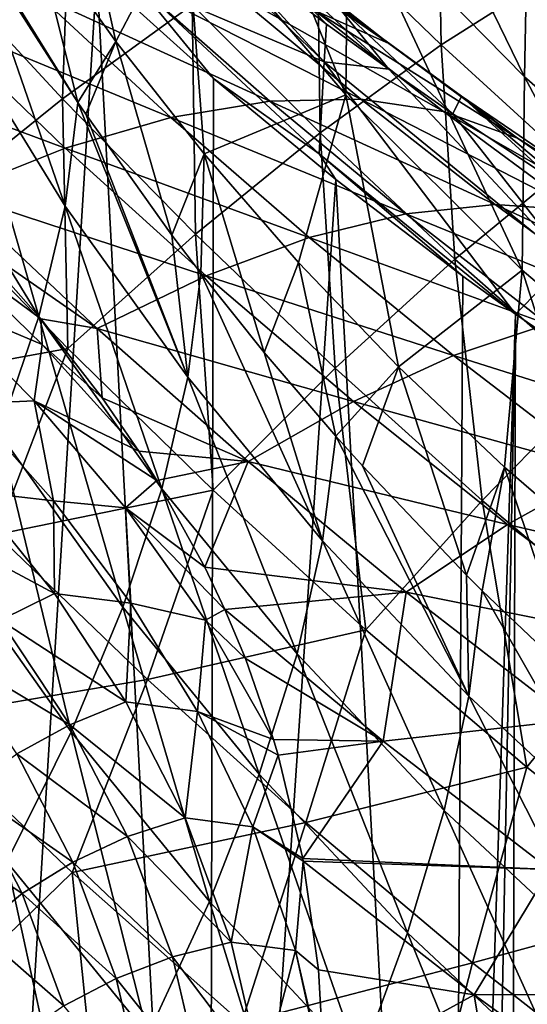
# Model space of a CAD drawing. Header units: metres. Extents: x -109 to 109, y -78 to 121.
# Tile 214 of 256: x -52.57 to -49.82, y 18.89 to 24.22. Entities that reach past the tile are written whole.
import ezdxf

# ---------------------------------------------------------------- set-up
doc = ezdxf.new("R2010")
doc.units = ezdxf.units.M
doc.layers.add('solid_508554_SW0001', color=7, linetype='CONTINUOUS')

msp = doc.modelspace()

# ---------------------------------------------------------------- linework, layer by layer
at = {"layer": 'solid_508554_SW0001'}
for points in [[(-50.993294, 17.104359, 18.146997), (-80.362289, 29.191317, 9.359159), (-81.084099, 11.886697, 20.357214)], [(-52.213608, 17.636927, 17.762522), (-53.021309, 18.015802, 17.49124), (-80.362289, 29.191317, 9.359159)], [(-51.13327, 17.163078, 18.104404), (-52.213608, 17.636927, 17.762522), (-80.362289, 29.191317, 9.359159)], [(-50.993294, 17.104359, 18.146997), (-51.13327, 17.163078, 18.104404), (-80.362289, 29.191317, 9.359159)], [(-50.805775, 23.814539, -17.787046), (-51.673275, 24.828695, -18.301346), (-51.661903, 25.928844, -15.991941)], [(-50.805775, 23.814539, -17.787046), (-51.661903, 25.928844, -15.991941), (-50.79443, 24.887749, -15.533915)], [(-52.447224, 25.901207, -18.84568), (-52.051849, 24.103292, -20.802954), (-52.496197, 24.730104, -21.164843)], [(-51.673275, 24.828695, -18.301346), (-52.051849, 24.103292, -20.802954), (-52.447224, 25.901207, -18.84568)], [(-49.838905, 23.913059, -15.105966), (-50.79443, 24.887749, -15.533915), (-50.7756, 25.839821, -13.227111)], [(-49.838905, 23.913059, -15.105966), (-50.7756, 25.839821, -13.227111), (-49.820091, 24.842569, -12.853449)], [(-50.923012, 23.994432, -3.716661), (-52.1563, 25.177261, -3.918778), (-51.952042, 24.430929, -6.296052)], [(-51.560055, 24.690159, -3.234589), (-52.1563, 25.177261, -3.918778), (-50.923012, 23.994432, -3.716661)], [(-50.307842, 25.095079, 9.254329), (-50.960609, 24.736362, 10.287343), (-50.289543, 24.086685, 10.97416)], [(-49.657722, 24.487406, 9.94356), (-50.307842, 25.095079, 9.254329), (-50.289543, 24.086685, 10.97416)], [(-52.155201, 24.473324, -6.970781), (-52.755585, 25.060234, -7.309392), (-52.781044, 14.370945, -23.805464)], [(-52.300129, 24.999121, 10.581679), (-53.024914, 24.533531, 11.519662), (-52.340408, 23.794281, 12.207663)], [(-51.639328, 24.301996, 11.273528), (-52.300129, 24.999121, 10.581679), (-52.340408, 23.794281, 12.207663)], [(-49.850258, 22.865213, -17.306065), (-50.805775, 23.814539, -17.787046), (-50.79443, 24.887749, -15.533915)], [(-49.850258, 22.865213, -17.306065), (-50.79443, 24.887749, -15.533915), (-49.838905, 23.913059, -15.105966)], [(-51.673275, 24.828695, -18.301346), (-51.573669, 23.495438, -20.452009), (-52.051849, 24.103292, -20.802954)], [(-50.805775, 23.814539, -17.787046), (-51.573669, 23.495438, -20.452009), (-51.673275, 24.828695, -18.301346)], [(-50.572334, 24.093, 0.609445), (-50.973881, 24.27269, 1.66621), (-51.644104, 24.834345, 0.930443)], [(-51.243877, 24.620905, -0.120519), (-50.572334, 24.093, 0.609445), (-51.644104, 24.834345, 0.930443)], [(-51.505142, 24.810322, -1.846705), (-51.560055, 24.690159, -3.234589), (-50.911095, 24.197086, -2.517008)], [(-51.505142, 24.810322, -1.846705), (-50.911095, 24.197086, -2.517008), (-50.57312, 23.953964, -2.153694)], [(-51.505142, 24.810322, -1.846705), (-50.57312, 23.953964, -2.153694), (-50.854389, 24.300669, -1.124775)], [(-48.801437, 23.011003, -14.710827), (-49.838905, 23.913059, -15.105966), (-49.820091, 24.842569, -12.853449)], [(-52.325642, 23.212749, -23.049257), (-52.920609, 24.17618, -23.47788), (-52.854317, 24.734238, -22.449532)], [(-52.257324, 23.773438, -22.024572), (-52.854317, 24.734238, -22.449532), (-52.648624, 24.386251, -22.294979)], [(-52.325642, 23.212749, -23.049257), (-52.854317, 24.734238, -22.449532), (-52.257324, 23.773438, -22.024572)], [(-52.496197, 24.730104, -21.164843), (-52.257324, 23.773438, -22.024572), (-52.648624, 24.386251, -22.294979)], [(-52.496197, 24.730104, -21.164843), (-52.051849, 24.103292, -20.802954), (-52.257324, 23.773438, -22.024572)], [(-50.960609, 24.736362, 10.287343), (-51.639328, 24.301996, 11.273528), (-50.944901, 23.610275, 11.956732)], [(-50.289543, 24.086685, 10.97416), (-50.960609, 24.736362, 10.287343), (-50.944901, 23.610275, 11.956732)], [(-50.911095, 24.197086, -2.517008), (-51.560055, 24.690159, -3.234589), (-50.923012, 23.994432, -3.716661)], [(-50.854389, 24.300669, -1.124775), (-50.572334, 24.093, 0.609445), (-51.243877, 24.620905, -0.120519)], [(-52.340408, 23.794281, 12.207663), (-53.024914, 24.533531, 11.519662), (-53.060135, 23.215904, 13.084799)], [(-49.657722, 24.487406, 9.94356), (-50.289543, 24.086685, 10.97416), (-49.585518, 23.443754, 11.650683)], [(-52.155201, 24.473324, -6.970781), (-52.781044, 14.370945, -23.805464), (-51.54874, 13.105639, -23.455441)], [(-51.522404, 23.903925, -6.641917), (-52.155201, 24.473324, -6.970781), (-51.54874, 13.105639, -23.455441)], [(-51.952042, 24.430929, -6.296052), (-52.155201, 24.473324, -6.970781), (-51.522404, 23.903925, -6.641917)], [(-50.949669, 23.496021, -6.092771), (-51.952042, 24.430929, -6.296052), (-51.522404, 23.903925, -6.641917)], [(-50.923012, 23.994432, -3.716661), (-51.952042, 24.430929, -6.296052), (-50.949669, 23.496021, -6.092771)], [(-51.925468, 24.404045, 3.742248), (-51.21859, 23.781227, 4.482073), (-52.469418, 24.354872, 4.748219)], [(-50.725414, 23.792099, 3.449147), (-51.21859, 23.781227, 4.482073), (-51.925468, 24.404045, 3.742248)], [(-51.425888, 24.376593, 2.712713), (-50.725414, 23.792099, 3.449147), (-51.925468, 24.404045, 3.742248)], [(-50.276806, 23.724968, 2.398186), (-50.725414, 23.792099, 3.449147), (-51.425888, 24.376593, 2.712713)], [(-50.973881, 24.27269, 1.66621), (-50.276806, 23.724968, 2.398186), (-51.425888, 24.376593, 2.712713)], [(-52.469418, 24.354872, 4.748219), (-51.753166, 23.692427, 5.490345), (-53.054249, 24.229389, 5.72418)], [(-51.21859, 23.781227, 4.482073), (-51.753166, 23.692427, 5.490345), (-52.469418, 24.354872, 4.748219)], [(-51.639328, 24.301996, 11.273528), (-52.340408, 23.794281, 12.207663), (-51.620327, 23.060701, 12.886072)], [(-50.944901, 23.610275, 11.956732), (-51.639328, 24.301996, 11.273528), (-51.620327, 23.060701, 12.886072)], [(-49.875637, 23.580267, 1.335924), (-50.276806, 23.724968, 2.398186), (-50.973881, 24.27269, 1.66621)], [(-50.572334, 24.093, 0.609445), (-49.875637, 23.580267, 1.335924), (-50.973881, 24.27269, 1.66621)], [(-50.854389, 24.300669, -1.124775), (-50.57312, 23.953964, -2.153694), (-50.225941, 23.713182, -1.787419)], [(-50.854389, 24.300669, -1.124775), (-50.225941, 23.713182, -1.787419), (-50.17971, 23.807438, -0.404553)], [(-50.854389, 24.300669, -1.124775), (-50.17971, 23.807438, -0.404553), (-50.572334, 24.093, 0.609445)], [(-53.054249, 24.229389, 5.72418), (-52.325726, 23.526262, 6.467504), (-53.676216, 24.028399, 6.663877)], [(-51.753166, 23.692427, 5.490345), (-52.325726, 23.526262, 6.467504), (-53.054249, 24.229389, 5.72418)], [(-52.468964, 22.615419, -24.045153), (-53.065201, 23.585876, -24.47991), (-52.920609, 24.17618, -23.47788)], [(-52.325642, 23.212749, -23.049257), (-52.468964, 22.615419, -24.045153), (-52.920609, 24.17618, -23.47788)], [(-50.57312, 23.953964, -2.153694), (-50.911095, 24.197086, -2.517008), (-50.923012, 23.994432, -3.716661)], [(-52.051849, 24.103292, -20.802954), (-52.215279, 23.710981, -21.997139), (-52.257324, 23.773438, -22.024572)], [(-52.051849, 24.103292, -20.802954), (-51.747894, 23.054714, -21.710409), (-52.215279, 23.710981, -21.997139)], [(-52.051849, 24.103292, -20.802954), (-51.573669, 23.495438, -20.452009), (-51.747894, 23.054714, -21.710409)], [(-50.289543, 24.086685, 10.97416), (-50.944901, 23.610275, 11.956732), (-50.215385, 22.92557, 12.628777)], [(-50.17971, 23.807438, -0.404553), (-49.875637, 23.580267, 1.335924), (-50.572334, 24.093, 0.609445)], [(-49.585518, 23.443754, 11.650683), (-50.289543, 24.086685, 10.97416), (-50.215385, 22.92557, 12.628777)], [(-52.325726, 23.526262, 6.467504), (-52.932594, 23.2838, 7.407288), (-53.676216, 24.028399, 6.663877)], [(-50.923012, 23.994432, -3.716661), (-50.949669, 23.496021, -6.092771), (-49.886551, 22.627028, -5.905278)], [(-49.602283, 22.915722, -3.5517), (-50.923012, 23.994432, -3.716661), (-49.886551, 22.627028, -5.905278)], [(-50.57312, 23.953964, -2.153694), (-50.923012, 23.994432, -3.716661), (-49.602283, 22.915722, -3.5517)], [(-50.57312, 23.953964, -2.153694), (-49.602283, 22.915722, -3.5517), (-50.225941, 23.713182, -1.787419)], [(-50.860512, 23.355976, -6.325191), (-51.522404, 23.903925, -6.641917), (-51.54874, 13.105639, -23.455441)], [(-50.949669, 23.496021, -6.092771), (-51.522404, 23.903925, -6.641917), (-50.860512, 23.355976, -6.325191)], [(-48.812828, 21.986778, -16.861469), (-49.850258, 22.865213, -17.306065), (-49.838905, 23.913059, -15.105966)], [(-48.812828, 21.986778, -16.861469), (-49.838905, 23.913059, -15.105966), (-48.801437, 23.011003, -14.710827)], [(-52.340408, 23.794281, 12.207663), (-53.060135, 23.215904, 13.084799), (-52.312244, 22.440872, 13.757258)], [(-51.620327, 23.060701, 12.886072), (-52.340408, 23.794281, 12.207663), (-52.312244, 22.440872, 13.757258)], [(-50.805775, 23.814539, -17.787046), (-51.062737, 22.907911, -20.112801), (-51.573669, 23.495438, -20.452009)], [(-50.725414, 23.792099, 3.449147), (-49.99638, 23.220808, 4.179464), (-51.21859, 23.781227, 4.482073)], [(-50.805775, 23.814539, -17.787046), (-50.520199, 22.342035, -19.786091), (-51.062737, 22.907911, -20.112801)], [(-49.850258, 22.865213, -17.306065), (-50.520199, 22.342035, -19.786091), (-50.805775, 23.814539, -17.787046)], [(-49.553104, 23.191414, 3.124522), (-49.99638, 23.220808, 4.179464), (-50.725414, 23.792099, 3.449147)], [(-50.276806, 23.724968, 2.398186), (-49.553104, 23.191414, 3.124522), (-50.725414, 23.792099, 3.449147)], [(-50.17971, 23.807438, -0.404553), (-50.225941, 23.713182, -1.787419), (-49.680023, 23.3517, -1.224987)], [(-50.17971, 23.807438, -0.404553), (-49.680023, 23.3517, -1.224987), (-49.50732, 23.241451, -1.050413)], [(-50.17971, 23.807438, -0.404553), (-49.50732, 23.241451, -1.050413), (-49.48172, 23.330624, 0.312281)], [(-50.17971, 23.807438, -0.404553), (-49.48172, 23.330624, 0.312281), (-49.875637, 23.580267, 1.335924)], [(-51.661827, 22.285805, -22.642159), (-52.325642, 23.212749, -23.049257), (-52.257324, 23.773438, -22.024572)], [(-51.661827, 22.285805, -22.642159), (-52.257324, 23.773438, -22.024572), (-52.215279, 23.710981, -21.997139)], [(-51.21859, 23.781227, 4.482073), (-50.481174, 23.170813, 5.215194), (-51.753166, 23.692427, 5.490345)], [(-49.99638, 23.220808, 4.179464), (-50.481174, 23.170813, 5.215194), (-51.21859, 23.781227, 4.482073)], [(-51.753166, 23.692427, 5.490345), (-51.004379, 23.041752, 6.225074), (-52.325726, 23.526262, 6.467504)], [(-51.661827, 22.285805, -22.642159), (-52.215279, 23.710981, -21.997139), (-51.747894, 23.054714, -21.710409)], [(-50.481174, 23.170813, 5.215194), (-51.004379, 23.041752, 6.225074), (-51.753166, 23.692427, 5.490345)], [(-49.15419, 23.082821, 2.057125), (-49.553104, 23.191414, 3.124522), (-50.276806, 23.724968, 2.398186)], [(-49.875637, 23.580267, 1.335924), (-49.15419, 23.082821, 2.057125), (-50.276806, 23.724968, 2.398186)], [(-50.225941, 23.713182, -1.787419), (-49.602283, 22.915722, -3.5517), (-49.680023, 23.3517, -1.224987)], [(-52.468964, 22.615419, -24.045153), (-52.68578, 21.985186, -25.00692), (-53.065201, 23.585876, -24.47991)], [(-50.944901, 23.610275, 11.956732), (-51.620327, 23.060701, 12.886072), (-50.863075, 22.334545, 13.552409)], [(-50.215385, 22.92557, 12.628777), (-50.944901, 23.610275, 11.956732), (-50.863075, 22.334545, 13.552409)], [(-49.48172, 23.330624, 0.312281), (-49.15419, 23.082821, 2.057125), (-49.875637, 23.580267, 1.335924)], [(-52.325726, 23.526262, 6.467504), (-51.562649, 22.83445, 7.202633), (-52.932594, 23.2838, 7.407288)], [(-51.004379, 23.041752, 6.225074), (-51.562649, 22.83445, 7.202633), (-52.325726, 23.526262, 6.467504)], [(-51.573669, 23.495438, -20.452009), (-51.591801, 22.84959, -21.621351), (-51.747894, 23.054714, -21.710409)], [(-51.573669, 23.495438, -20.452009), (-51.247807, 22.41918, -21.435442), (-51.591801, 22.84959, -21.621351)], [(-51.573669, 23.495438, -20.452009), (-51.062737, 22.907911, -20.112801), (-51.247807, 22.41918, -21.435442)], [(-50.949669, 23.496021, -6.092771), (-50.860512, 23.355976, -6.325191), (-50.173088, 22.832544, -6.023488)], [(-50.949669, 23.496021, -6.092771), (-50.173088, 22.832544, -6.023488), (-49.886551, 22.627028, -5.905278)], [(-49.585518, 23.443754, 11.650683), (-50.215385, 22.92557, 12.628777), (-49.449215, 22.24984, 13.287068)], [(-50.860512, 23.355976, -6.325191), (-51.54874, 13.105639, -23.455441), (-50.235699, 11.948921, -23.144451)], [(-50.173088, 22.832544, -6.023488), (-50.860512, 23.355976, -6.325191), (-50.235699, 11.948921, -23.144451)], [(-52.932594, 23.2838, 7.407288), (-52.152401, 22.550236, 8.141608), (-52.825741, 23.016817, 7.787276)], [(-51.562649, 22.83445, 7.202633), (-52.152401, 22.550236, 8.141608), (-52.932594, 23.2838, 7.407288)], [(-52.312244, 22.440872, 13.757258), (-53.060135, 23.215904, 13.084799), (-53.474007, 22.22748, 14.180381)], [(-51.803143, 21.681353, -23.631903), (-52.468964, 22.615419, -24.045153), (-52.325642, 23.212749, -23.049257)], [(-51.661827, 22.285805, -22.642159), (-51.803143, 21.681353, -23.631903), (-52.325642, 23.212749, -23.049257)], [(-49.99638, 23.220808, 4.179464), (-49.238823, 22.663157, 4.901799), (-50.481174, 23.170813, 5.215194)], [(-48.802998, 22.672329, 3.843387), (-49.238823, 22.663157, 4.901799), (-49.99638, 23.220808, 4.179464)], [(-49.553104, 23.191414, 3.124522), (-48.802998, 22.672329, 3.843387), (-49.99638, 23.220808, 4.179464)], [(-50.481174, 23.170813, 5.215194), (-49.713093, 22.573378, 5.939716), (-51.004379, 23.041752, 6.225074)], [(-49.238823, 22.663157, 4.901799), (-49.713093, 22.573378, 5.939716), (-50.481174, 23.170813, 5.215194)], [(-51.620327, 23.060701, 12.886072), (-52.312244, 22.440872, 13.757258), (-51.525162, 21.673809, 14.416689)], [(-51.661827, 22.285805, -22.642159), (-51.747894, 23.054714, -21.710409), (-51.591801, 22.84959, -21.621351)], [(-50.863075, 22.334545, 13.552409), (-51.620327, 23.060701, 12.886072), (-51.525162, 21.673809, 14.416689)], [(-51.004379, 23.041752, 6.225074), (-50.222763, 22.403564, 6.950489), (-51.562649, 22.83445, 7.202633)], [(-49.713093, 22.573378, 5.939716), (-50.222763, 22.403564, 6.950489), (-51.004379, 23.041752, 6.225074)], [(-53.02742, 23.022995, 7.88389), (-52.450581, 22.463207, 8.453782), (-53.042454, 22.711285, 8.294362)], [(-53.02742, 23.022995, 7.88389), (-52.825741, 23.016817, 7.787276), (-52.458176, 22.6028, 8.240341)], [(-53.02742, 23.022995, 7.88389), (-52.458176, 22.6028, 8.240341), (-52.450581, 22.463207, 8.453782)], [(-52.152401, 22.550236, 8.141608), (-52.458176, 22.6028, 8.240341), (-52.825741, 23.016817, 7.787276)], [(-51.062737, 22.907911, -20.112801), (-50.860912, 21.966942, -21.241619), (-51.247807, 22.41918, -21.435442)], [(-51.062737, 22.907911, -20.112801), (-50.520199, 22.342035, -19.786091), (-50.860912, 21.966942, -21.241619)], [(-50.215385, 22.92557, 12.628777), (-50.863075, 22.334545, 13.552409), (-50.066948, 21.617929, 14.204129)], [(-49.449215, 22.24984, 13.287068), (-50.215385, 22.92557, 12.628777), (-50.066948, 21.617929, 14.204129)], [(-49.602283, 22.915722, -3.5517), (-49.886551, 22.627028, -5.905278), (-49.462696, 22.335695, -5.738055)], [(-51.562649, 22.83445, 7.202633), (-50.764572, 22.15481, 7.92764), (-52.152401, 22.550236, 8.141608)], [(-50.93187, 21.39974, -22.258457), (-51.661827, 22.285805, -22.642159), (-51.591801, 22.84959, -21.621351)], [(-50.93187, 21.39974, -22.258457), (-51.591801, 22.84959, -21.621351), (-51.247807, 22.41918, -21.435442)], [(-50.222763, 22.403564, 6.950489), (-50.764572, 22.15481, 7.92764), (-51.562649, 22.83445, 7.202633)], [(-49.850258, 22.865213, -17.306065), (-49.947277, 21.799082, -19.472616), (-50.520199, 22.342035, -19.786091)], [(-49.886551, 22.627028, -5.905278), (-50.173088, 22.832544, -6.023488), (-50.235699, 11.948921, -23.144451)], [(-49.850258, 22.865213, -17.306065), (-49.345261, 21.280275, -19.173084), (-49.947277, 21.799082, -19.472616)], [(-48.812828, 21.986778, -16.861469), (-49.345261, 21.280275, -19.173084), (-49.850258, 22.865213, -17.306065)], [(-53.042454, 22.711285, 8.294362), (-52.494259, 22.157063, 8.88739), (-52.857754, 22.142441, 8.925344)], [(-52.450581, 22.463207, 8.453782), (-52.494259, 22.157063, 8.88739), (-53.042454, 22.711285, 8.294362)], [(-52.014469, 21.039951, -24.585279), (-52.68578, 21.985186, -25.00692), (-52.468964, 22.615419, -24.045153)], [(-51.803143, 21.681353, -23.631903), (-52.014469, 21.039951, -24.585279), (-52.468964, 22.615419, -24.045153)], [(-50.076176, 12.759392, -21.63879), (-49.886551, 22.627028, -5.905278), (-50.235699, 11.948921, -23.144451)], [(-50.076176, 12.759392, -21.63879), (-49.914906, 13.569823, -20.133268), (-49.886551, 22.627028, -5.905278)], [(-49.914906, 13.569823, -20.133268), (-49.462696, 22.335695, -5.738055), (-49.886551, 22.627028, -5.905278)], [(-52.152401, 22.550236, 8.141608), (-52.125889, 22.174383, 8.737458), (-52.458176, 22.6028, 8.240341)], [(-52.450581, 22.463207, 8.453782), (-52.458176, 22.6028, 8.240341), (-52.125889, 22.174383, 8.737458)], [(-49.713093, 22.573378, 5.939716), (-48.913921, 21.989902, 6.653135), (-50.222763, 22.403564, 6.950489)], [(-52.152401, 22.550236, 8.141608), (-51.335049, 21.828703, 8.86491), (-52.125889, 22.174383, 8.737458)], [(-50.764572, 22.15481, 7.92764), (-51.335049, 21.828703, 8.86491), (-52.152401, 22.550236, 8.141608)], [(-52.450581, 22.463207, 8.453782), (-51.927837, 21.884441, 9.084634), (-52.494259, 22.157063, 8.88739)], [(-52.450581, 22.463207, 8.453782), (-52.125889, 22.174383, 8.737458), (-51.927837, 21.884441, 9.084634)], [(-52.312244, 22.440872, 13.757258), (-53.474007, 22.22748, 14.180381), (-52.697536, 21.433039, 14.825607)], [(-51.525162, 21.673809, 14.416689), (-52.312244, 22.440872, 13.757258), (-52.697536, 21.433039, 14.825607)], [(-50.93187, 21.39974, -22.258457), (-51.247807, 22.41918, -21.435442), (-50.860912, 21.966942, -21.241619)], [(-50.222763, 22.403564, 6.950489), (-49.4077, 21.779018, 7.66407), (-50.764572, 22.15481, 7.92764)], [(-48.913921, 21.989902, 6.653135), (-49.4077, 21.779018, 7.66407), (-50.222763, 22.403564, 6.950489)], [(-50.863075, 22.334545, 13.552409), (-51.525162, 21.673809, 14.416689), (-50.697048, 20.916985, 15.060604)], [(-50.066948, 21.617929, 14.204129), (-50.863075, 22.334545, 13.552409), (-50.697048, 20.916985, 15.060604)], [(-50.520199, 22.342035, -19.786091), (-50.715641, 21.804998, -21.172621), (-50.860912, 21.966942, -21.241619)], [(-50.520199, 22.342035, -19.786091), (-50.151917, 21.212801, -20.922346), (-50.715641, 21.804998, -21.172621)], [(-50.520199, 22.342035, -19.786091), (-49.947277, 21.799082, -19.472616), (-50.151917, 21.212801, -20.922346)], [(-49.914906, 13.569823, -20.133268), (-49.801659, 13.940521, -19.388716), (-49.462696, 22.335695, -5.738055)], [(-51.070393, 20.788113, -23.242081), (-51.803143, 21.681353, -23.631903), (-51.661827, 22.285805, -22.642159)], [(-50.93187, 21.39974, -22.258457), (-51.070393, 20.788113, -23.242081), (-51.661827, 22.285805, -22.642159)], [(-49.449215, 22.24984, 13.287068), (-50.066948, 21.617929, 14.204129), (-49.230286, 20.913219, 14.838902)], [(-52.494259, 22.157063, 8.88739), (-52.389057, 21.615623, 9.526335), (-52.857754, 22.142441, 8.925344)], [(-52.828945, 21.665911, 9.40951), (-52.857754, 22.142441, 8.925344), (-52.389057, 21.615623, 9.526335)], [(-52.494259, 22.157063, 8.88739), (-51.927837, 21.884441, 9.084634), (-51.828999, 21.726931, 9.275544)], [(-52.494259, 22.157063, 8.88739), (-51.828999, 21.726931, 9.275544), (-52.000267, 21.578627, 9.540456)], [(-52.494259, 22.157063, 8.88739), (-52.000267, 21.578627, 9.540456), (-52.389057, 21.615623, 9.526335)], [(-51.335049, 21.828703, 8.86491), (-51.927837, 21.884441, 9.084634), (-52.125889, 22.174383, 8.737458)], [(-50.764572, 22.15481, 7.92764), (-49.930698, 21.488659, 8.639999), (-51.335049, 21.828703, 8.86491)], [(-49.4077, 21.779018, 7.66407), (-49.930698, 21.488659, 8.639999), (-50.764572, 22.15481, 7.92764)], [(-52.294548, 20.365252, -25.496954), (-52.974789, 21.325644, -25.92915), (-52.68578, 21.985186, -25.00692)], [(-52.014469, 21.039951, -24.585279), (-52.294548, 20.365252, -25.496954), (-52.68578, 21.985186, -25.00692)], [(-50.139091, 20.558384, -21.900084), (-50.93187, 21.39974, -22.258457), (-50.860912, 21.966942, -21.241619)], [(-50.139091, 20.558384, -21.900084), (-50.860912, 21.966942, -21.241619), (-50.715641, 21.804998, -21.172621)], [(-51.335049, 21.828703, 8.86491), (-51.828999, 21.726931, 9.275544), (-51.927837, 21.884441, 9.084634)], [(-51.335049, 21.828703, 8.86491), (-51.569565, 21.257473, 9.84907), (-51.828999, 21.726931, 9.275544)], [(-51.335049, 21.828703, 8.86491), (-50.479568, 21.120687, 9.574672), (-51.569565, 21.257473, 9.84907)], [(-49.930698, 21.488659, 8.639999), (-50.479568, 21.120687, 9.574672), (-51.335049, 21.828703, 8.86491)], [(-50.139091, 20.558384, -21.900084), (-50.715641, 21.804998, -21.172621), (-50.151917, 21.212801, -20.922346)], [(-49.947277, 21.799082, -19.472616), (-50.067764, 21.128983, -20.887184), (-50.151917, 21.212801, -20.922346)], [(-49.947277, 21.799082, -19.472616), (-49.558014, 20.644245, -20.685236), (-50.067764, 21.128983, -20.887184)], [(-49.947277, 21.799082, -19.472616), (-49.345261, 21.280275, -19.173084), (-49.558014, 20.644245, -20.685236)], [(-49.4077, 21.779018, 7.66407), (-48.558189, 21.169798, 8.362643), (-49.930698, 21.488659, 8.639999)], [(-52.000267, 21.578627, 9.540456), (-51.828999, 21.726931, 9.275544), (-51.569565, 21.257473, 9.84907)], [(-53.110188, 21.503063, 9.458036), (-52.828945, 21.665911, 9.40951), (-52.384113, 21.113522, 10.063829)], [(-52.384113, 21.113522, 10.063829), (-52.828945, 21.665911, 9.40951), (-52.389057, 21.615623, 9.526335)], [(-51.525162, 21.673809, 14.416689), (-52.697536, 21.433039, 14.825607), (-51.880993, 20.647743, 15.456485)], [(-51.275169, 20.135721, -24.187223), (-52.014469, 21.039951, -24.585279), (-51.803143, 21.681353, -23.631903)], [(-50.697048, 20.916985, 15.060604), (-51.525162, 21.673809, 14.416689), (-51.880993, 20.647743, 15.456485)], [(-51.070393, 20.788113, -23.242081), (-51.275169, 20.135721, -24.187223), (-51.803143, 21.681353, -23.631903)], [(-52.000267, 21.578627, 9.540456), (-51.97118, 21.062073, 10.173156), (-52.389057, 21.615623, 9.526335)], [(-52.384113, 21.113522, 10.063829), (-52.389057, 21.615623, 9.526335), (-51.97118, 21.062073, 10.173156)], [(-50.066948, 21.617929, 14.204129), (-50.697048, 20.916985, 15.060604), (-49.826122, 20.172932, 15.68675)], [(-49.230286, 20.913219, 14.838902), (-50.066948, 21.617929, 14.204129), (-49.826122, 20.172932, 15.68675)], [(-52.000267, 21.578627, 9.540456), (-51.569565, 21.257473, 9.84907), (-51.461296, 21.028385, 10.128881)], [(-52.000267, 21.578627, 9.540456), (-51.461296, 21.028385, 10.128881), (-51.565895, 20.969444, 10.241317)], [(-52.000267, 21.578627, 9.540456), (-51.565895, 20.969444, 10.241317), (-51.97118, 21.062073, 10.173156)], [(-52.677296, 20.969917, 10.101142), (-53.110188, 21.503063, 9.458036), (-52.384113, 21.113522, 10.063829)], [(-49.930698, 21.488659, 8.639999), (-49.059811, 20.837891, 9.336545), (-50.479568, 21.120687, 9.574672)], [(-48.558189, 21.169798, 8.362643), (-49.059811, 20.837891, 9.336545), (-49.930698, 21.488659, 8.639999)], [(-53.160614, 20.431738, 15.742085), (-51.880993, 20.647743, 15.456485), (-52.697536, 21.433039, 14.825607)], [(-50.27404, 19.939583, -22.877638), (-51.070393, 20.788113, -23.242081), (-50.93187, 21.39974, -22.258457)], [(-50.139091, 20.558384, -21.900084), (-50.27404, 19.939583, -22.877638), (-50.93187, 21.39974, -22.258457)], [(-52.294548, 20.365252, -25.496954), (-52.642117, 19.660906, -26.361595), (-52.974789, 21.325644, -25.92915)], [(-50.479568, 21.120687, 9.574672), (-51.461296, 21.028385, 10.128881), (-51.569565, 21.257473, 9.84907)], [(-50.139091, 20.558384, -21.900084), (-50.151917, 21.212801, -20.922346), (-50.067764, 21.128983, -20.887184)], [(-50.479568, 21.120687, 9.574672), (-50.604, 20.315329, 10.802053), (-51.461296, 21.028385, 10.128881)], [(-50.479568, 21.120687, 9.574672), (-49.584538, 20.428278, 10.267751), (-50.604, 20.315329, 10.802053)], [(-49.059811, 20.837891, 9.336545), (-49.584538, 20.428278, 10.267751), (-50.479568, 21.120687, 9.574672)], [(-49.28738, 19.765345, -21.568449), (-50.139091, 20.558384, -21.900084), (-50.067764, 21.128983, -20.887184)], [(-49.28738, 19.765345, -21.568449), (-50.067764, 21.128983, -20.887184), (-49.558014, 20.644245, -20.685236)], [(-52.677296, 20.969917, 10.101142), (-52.384113, 21.113522, 10.063829), (-51.997704, 20.527103, 10.759772)], [(-51.997704, 20.527103, 10.759772), (-52.384113, 21.113522, 10.063829), (-51.97118, 21.062073, 10.173156)], [(-51.544975, 19.446266, -25.088631), (-52.294548, 20.365252, -25.496954), (-52.014469, 21.039951, -24.585279)], [(-51.275169, 20.135721, -24.187223), (-51.544975, 19.446266, -25.088631), (-52.014469, 21.039951, -24.585279)], [(-51.997704, 20.527103, 10.759772), (-51.97118, 21.062073, 10.173156), (-51.609501, 20.475559, 10.854929)], [(-51.565895, 20.969444, 10.241317), (-51.609501, 20.475559, 10.854929), (-51.97118, 21.062073, 10.173156)], [(-51.565895, 20.969444, 10.241317), (-51.461296, 21.028385, 10.128881), (-51.349876, 20.762415, 10.451696)], [(-51.349876, 20.762415, 10.451696), (-51.461296, 21.028385, 10.128881), (-50.604, 20.315329, 10.802053)], [(-52.953682, 20.79221, 10.100121), (-52.677296, 20.969917, 10.101142), (-52.301243, 20.403797, 10.784851)], [(-52.301243, 20.403797, 10.784851), (-52.677296, 20.969917, 10.101142), (-51.997704, 20.527103, 10.759772)], [(-51.565895, 20.969444, 10.241317), (-51.197498, 20.323219, 10.976396), (-51.609501, 20.475559, 10.854929)], [(-51.565895, 20.969444, 10.241317), (-51.349876, 20.762415, 10.451696), (-51.197498, 20.323219, 10.976396)], [(-50.697048, 20.916985, 15.060604), (-51.880993, 20.647743, 15.456485), (-51.022568, 19.873953, 16.070845)], [(-49.826122, 20.172932, 15.68675), (-50.697048, 20.916985, 15.060604), (-51.022568, 19.873953, 16.070845)], [(-49.230286, 20.913219, 14.838902), (-49.826122, 20.172932, 15.68675), (-48.910484, 19.444798, 16.292635)], [(-52.588715, 20.245129, 10.772435), (-52.953682, 20.79221, 10.100121), (-52.301243, 20.403797, 10.784851)], [(-51.197498, 20.323219, 10.976396), (-51.349876, 20.762415, 10.451696), (-50.604, 20.315329, 10.802053)], [(-50.47121, 19.276445, -23.814743), (-51.275169, 20.135721, -24.187223), (-51.070393, 20.788113, -23.242081)], [(-50.27404, 19.939583, -22.877638), (-50.47121, 19.276445, -23.814743), (-51.070393, 20.788113, -23.242081)], [(-53.160614, 20.431738, 15.742085), (-52.288937, 19.603188, 16.365274), (-51.880993, 20.647743, 15.456485)], [(-52.288937, 19.603188, 16.365274), (-51.022568, 19.873953, 16.070845), (-51.880993, 20.647743, 15.456485)], [(-49.41795, 19.139441, -22.540043), (-50.27404, 19.939583, -22.877638), (-50.139091, 20.558384, -21.900084)], [(-49.28738, 19.765345, -21.568449), (-49.41795, 19.139441, -22.540043), (-50.139091, 20.558384, -21.900084)], [(-52.301243, 20.403797, 10.784851), (-51.997704, 20.527103, 10.759772), (-51.676105, 19.899796, 11.484509)], [(-51.676105, 19.899796, 11.484509), (-51.997704, 20.527103, 10.759772), (-51.609501, 20.475559, 10.854929)], [(-53.070297, 18.843794, 16.938831), (-52.288937, 19.603188, 16.365274), (-53.160614, 20.431738, 15.742085)], [(-51.676105, 19.899796, 11.484509), (-51.609501, 20.475559, 10.854929), (-51.309547, 19.850422, 11.560551)], [(-51.609501, 20.475559, 10.854929), (-51.197498, 20.323219, 10.976396), (-51.172241, 20.237997, 11.076641)], [(-51.309547, 19.850422, 11.560551), (-51.609501, 20.475559, 10.854929), (-51.172241, 20.237997, 11.076641)], [(-49.584538, 20.428278, 10.267751), (-49.700432, 19.619495, 11.453214), (-50.604, 20.315329, 10.802053)], [(-52.588715, 20.245129, 10.772435), (-52.301243, 20.403797, 10.784851), (-51.988243, 19.797819, 11.496354)], [(-51.988243, 19.797819, 11.496354), (-52.301243, 20.403797, 10.784851), (-51.676105, 19.899796, 11.484509)], [(-51.878601, 18.723452, -25.941046), (-52.642117, 19.660906, -26.361595), (-52.294548, 20.365252, -25.496954)], [(-51.544975, 19.446266, -25.088631), (-51.878601, 18.723452, -25.941046), (-52.294548, 20.365252, -25.496954)], [(-51.172241, 20.237997, 11.076641), (-51.197498, 20.323219, 10.976396), (-50.604, 20.315329, 10.802053)], [(-51.039112, 19.678598, 11.718704), (-51.172241, 20.237997, 11.076641), (-50.604, 20.315329, 10.802053)], [(-51.039112, 19.678598, 11.718704), (-50.604, 20.315329, 10.802053), (-49.700432, 19.619495, 11.453214)], [(-52.85236, 20.055384, 10.722859), (-52.588715, 20.245129, 10.772435), (-52.285347, 19.659773, 11.470954)], [(-52.285347, 19.659773, 11.470954), (-52.588715, 20.245129, 10.772435), (-51.988243, 19.797819, 11.496354)], [(-51.309547, 19.850422, 11.560551), (-51.172241, 20.237997, 11.076641), (-51.039112, 19.678598, 11.718704)], [(-49.826122, 20.172932, 15.68675), (-51.022568, 19.873953, 16.070845), (-50.12051, 19.114298, 16.666719)], [(-48.910484, 19.444798, 16.292635), (-49.826122, 20.172932, 15.68675), (-50.12051, 19.114298, 16.666719)], [(-50.729435, 18.572721, -24.706213), (-51.544975, 19.446266, -25.088631), (-51.275169, 20.135721, -24.187223)], [(-50.47121, 19.276445, -23.814743), (-50.729435, 18.572721, -24.706213), (-51.275169, 20.135721, -24.187223)], [(-53.085064, 19.839682, 10.637463), (-52.85236, 20.055384, 10.722859), (-52.559387, 19.489382, 11.408994)], [(-52.559387, 19.489382, 11.408994), (-52.85236, 20.055384, 10.722859), (-52.285347, 19.659773, 11.470954)], [(-51.988243, 19.797819, 11.496354), (-51.676105, 19.899796, 11.484509), (-51.426655, 19.225275, 12.224746)], [(-51.426655, 19.225275, 12.224746), (-51.676105, 19.899796, 11.484509), (-51.309547, 19.850422, 11.560551)], [(-49.60648, 18.465883, -23.469362), (-50.47121, 19.276445, -23.814743), (-50.27404, 19.939583, -22.877638)], [(-49.41795, 19.139441, -22.540043), (-49.60648, 18.465883, -23.469362), (-50.27404, 19.939583, -22.877638)], [(-52.802975, 19.291245, 11.312145), (-53.085064, 19.839682, 10.637463), (-52.559387, 19.489382, 11.408994)], [(-52.288937, 19.603188, 16.365274), (-51.371956, 18.788168, 16.970116), (-51.022568, 19.873953, 16.070845)], [(-51.426655, 19.225275, 12.224746), (-51.309547, 19.850422, 11.560551), (-51.077881, 19.181282, 12.27846)], [(-51.371956, 18.788168, 16.970116), (-50.12051, 19.114298, 16.666719), (-51.022568, 19.873953, 16.070845)], [(-51.309547, 19.850422, 11.560551), (-51.039112, 19.678598, 11.718704), (-51.036343, 19.66391, 11.735149)], [(-51.077881, 19.181282, 12.27846), (-51.309547, 19.850422, 11.560551), (-51.036343, 19.66391, 11.735149)], [(-52.285347, 19.659773, 11.470954), (-51.988243, 19.797819, 11.496354), (-51.745441, 19.145647, 12.222415)], [(-51.745441, 19.145647, 12.222415), (-51.988243, 19.797819, 11.496354), (-51.426655, 19.225275, 12.224746)], [(-51.036343, 19.66391, 11.735149), (-51.039112, 19.678598, 11.718704), (-49.700432, 19.619495, 11.453214)], [(-52.274734, 17.971012, -26.739281), (-53.055817, 18.930601, -27.173946), (-52.642117, 19.660906, -26.361595)], [(-51.878601, 18.723452, -25.941046), (-52.274734, 17.971012, -26.739281), (-52.642117, 19.660906, -26.361595)], [(-52.559387, 19.489382, 11.408994), (-52.285347, 19.659773, 11.470954), (-52.050335, 19.029806, 12.182532)], [(-52.050335, 19.029806, 12.182532), (-52.285347, 19.659773, 11.470954), (-51.745441, 19.145647, 12.222415)], [(-51.077881, 19.181282, 12.27846), (-51.036343, 19.66391, 11.735149), (-50.953918, 19.076771, 12.373265)], [(-50.110287, 18.940985, 12.368905), (-51.036343, 19.66391, 11.735149), (-49.700432, 19.619495, 11.453214)], [(-50.953918, 19.076771, 12.373265), (-51.036343, 19.66391, 11.735149), (-50.110287, 18.940985, 12.368905)], [(-53.070297, 18.843794, 16.938831), (-52.126343, 17.994923, 17.531887), (-52.288937, 19.603188, 16.365274)], [(-52.126343, 17.994923, 17.531887), (-51.371956, 18.788168, 16.970116), (-52.288937, 19.603188, 16.365274)], [(-50.110287, 18.940985, 12.368905), (-49.700432, 19.619495, 11.453214), (-48.756119, 18.941936, 12.084358)], [(-52.802975, 19.291245, 11.312145), (-52.559387, 19.489382, 11.408994), (-52.333111, 18.88088, 12.106172)], [(-52.333111, 18.88088, 12.106172), (-52.559387, 19.489382, 11.408994), (-52.050335, 19.029806, 12.182532)], [(-51.04755, 17.832161, -25.546865), (-51.878601, 18.723452, -25.941046), (-51.544975, 19.446266, -25.088631)], [(-50.729435, 18.572721, -24.706213), (-51.04755, 17.832161, -25.546865), (-51.544975, 19.446266, -25.088631)], [(-48.910484, 19.444798, 16.292635), (-50.12051, 19.114298, 16.666719), (-49.172714, 18.372366, 17.241463)], [(-52.586136, 18.70289, 11.995397), (-52.802975, 19.291245, 11.312145), (-52.333111, 18.88088, 12.106172)], [(-49.851849, 17.748466, -24.35129), (-50.729435, 18.572721, -24.706213), (-50.47121, 19.276445, -23.814743)], [(-49.60648, 18.465883, -23.469362), (-49.851849, 17.748466, -24.35129), (-50.47121, 19.276445, -23.814743)], [(-51.745441, 19.145647, 12.222415), (-51.426655, 19.225275, 12.224746), (-51.257404, 18.498028, 12.966665)], [(-51.257404, 18.498028, 12.966665), (-51.426655, 19.225275, 12.224746), (-51.077881, 19.181282, 12.27846)], [(-52.050335, 19.029806, 12.182532), (-51.745441, 19.145647, 12.222415), (-51.580666, 18.441738, 12.949312)], [(-51.580666, 18.441738, 12.949312), (-51.745441, 19.145647, 12.222415), (-51.257404, 18.498028, 12.966665)], [(-51.257404, 18.498028, 12.966665), (-51.077881, 19.181282, 12.27846), (-50.921745, 18.464252, 12.99612)], [(-51.077881, 19.181282, 12.27846), (-50.953918, 19.076771, 12.373265), (-50.922169, 18.495741, 12.965205)], [(-51.077881, 19.181282, 12.27846), (-50.922169, 18.495741, 12.965205), (-50.921745, 18.464252, 12.99612)], [(-51.371956, 18.788168, 16.970116), (-50.407749, 17.98971, 17.55464), (-50.12051, 19.114298, 16.666719)], [(-50.407749, 17.98971, 17.55464), (-49.172714, 18.372366, 17.241463), (-50.12051, 19.114298, 16.666719)], [(-50.922169, 18.495741, 12.965205), (-50.953918, 19.076771, 12.373265), (-50.110287, 18.940985, 12.368905)], [(-52.333111, 18.88088, 12.106172), (-52.050335, 19.029806, 12.182532), (-51.891132, 18.34968, 12.893602)], [(-51.891132, 18.34968, 12.893602), (-52.050335, 19.029806, 12.182532), (-51.580666, 18.441738, 12.949312)], [(-49.910347, 17.730942, 13.591502), (-50.922169, 18.495741, 12.965205), (-50.110287, 18.940985, 12.368905)], [(-49.141132, 18.237312, 12.981713), (-50.110287, 18.940985, 12.368905), (-48.756119, 18.941936, 12.084358)], [(-49.910347, 17.730942, 13.591502), (-50.110287, 18.940985, 12.368905), (-49.141132, 18.237312, 12.981713)], [(-52.274734, 17.971012, -26.739281), (-52.731052, 17.193167, -27.479073), (-53.055817, 18.930601, -27.173946)]]:
    msp.add_3dface(points, dxfattribs=at)

doc.saveas('drawing.dxf')
